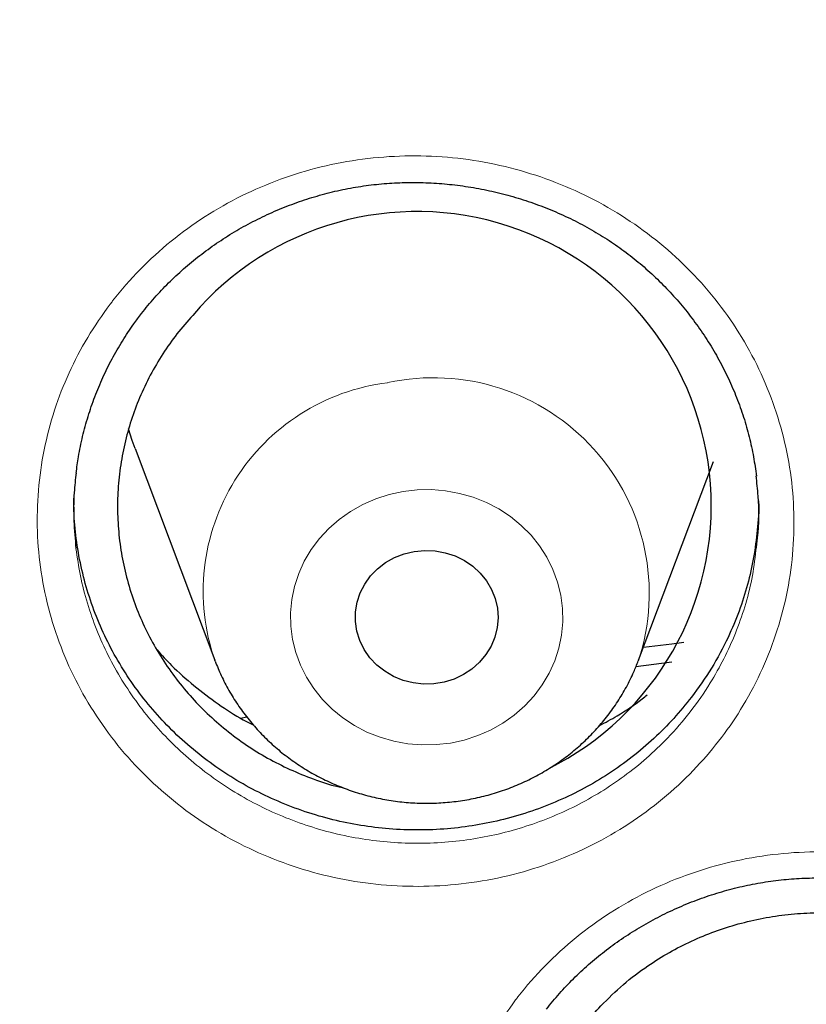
# Model space of a CAD drawing. Header units: millimetres. Extents: x 8 to 830, y 12 to 1725.
# Tile 253 of 256: x 405.11 to 409.52, y 1591.8 to 1597.33. Entities that reach past the tile are written whole.
import ezdxf

# ---------------------------------------------------------------- set-up
doc = ezdxf.new("R2010")
doc.units = ezdxf.units.MM

msp = doc.modelspace()

# ---------------------------------------------------------------- linework, layer by layer
at = {"color": 7, "linetype": 'Continuous', "lineweight": 30}
for p, q in [((405.7545, 1594.9203), (406.2016, 1593.7321)), ((408.5777, 1593.7321), (408.9975, 1594.848)), ((406.2034, 1593.7271), (406.2016, 1593.7321)), ((408.764, 1593.7217), (408.562, 1593.6959)), ((406.3464, 1593.4082), (406.3803, 1593.4157))]:
    msp.add_line(p, q, dxfattribs=at)
at = {"color": 7, "linetype": 'Continuous', "lineweight": 30, "flags": 128}
for points in [[(405.7545, 1594.9203), (405.7387, 1594.9644), (405.7177, 1595.0306)], [(407.3202, 1594.3432), (407.3783, 1594.3487), (407.4366, 1594.3463), (407.494, 1594.3359), (407.5491, 1594.3178), (407.6008, 1594.2923), (407.648, 1594.2601), (407.6897, 1594.2218), (407.725, 1594.1781), (407.7532, 1594.1301), (407.7736, 1594.0788), (407.7858, 1594.0252), (407.7896, 1593.9706), (407.7849, 1593.9159), (407.7717, 1593.8626), (407.7504, 1593.8116), (407.7214, 1593.764), (407.6854, 1593.7209), (407.643, 1593.6832), (407.5952, 1593.6517), (407.5431, 1593.627), (407.4877, 1593.6098), (407.4302, 1593.6003), (407.3718, 1593.5987), (407.3138, 1593.6051), (407.2574, 1593.6194), (407.2039, 1593.6413), (407.1543, 1593.6702), (407.1097, 1593.7056), (407.0711, 1593.7467), (407.0392, 1593.7926), (407.0149, 1593.8424), (406.9985, 1593.895), (406.9905, 1593.9492), (406.991, 1594.004), (406.9999, 1594.0582), (407.0172, 1594.1105), (407.0424, 1594.1599), (407.075, 1594.2054), (407.1144, 1594.2459), (407.1595, 1594.2806), (407.2096, 1594.3087), (407.2636, 1594.3298), (407.3202, 1594.3432)], [(408.6053, 1593.8054), (408.7632, 1593.8254), (408.831, 1593.8337)]]:
    msp.add_lwpolyline(points, dxfattribs=at)
at = {"color": 8, "linetype": 'Continuous', "lineweight": 0, "flags": 128}
msp.add_lwpolyline([(407.257, 1594.6792), (407.3364, 1594.6883), (407.4163, 1594.6896), (407.4959, 1594.6831), (407.5744, 1594.6688), (407.6508, 1594.6468), (407.7244, 1594.6175), (407.7943, 1594.5812), (407.8598, 1594.5382), (407.9201, 1594.489), (407.9746, 1594.4341), (408.0227, 1594.3742), (408.0639, 1594.31), (408.0977, 1594.242), (408.1237, 1594.1711), (408.1417, 1594.098), (408.1514, 1594.0236), (408.1528, 1593.9486), (408.1459, 1593.8739), (408.1306, 1593.8003), (408.1072, 1593.7286), (408.076, 1593.6595), (408.0372, 1593.5939), (407.9914, 1593.5325), (407.939, 1593.4759), (407.8805, 1593.4248), (407.8167, 1593.3796), (407.7481, 1593.341), (407.6757, 1593.3093), (407.6001, 1593.2849), (407.5222, 1593.268), (407.4429, 1593.2589), (407.363, 1593.2576), (407.2834, 1593.2641), (407.2049, 1593.2784), (407.1285, 1593.3004), (407.0549, 1593.3297), (406.985, 1593.366), (406.9195, 1593.409), (406.8592, 1593.4582), (406.8047, 1593.5131), (406.7565, 1593.573), (406.7154, 1593.6372), (406.6816, 1593.7052), (406.6556, 1593.7761), (406.6376, 1593.8492), (406.6279, 1593.9236), (406.6265, 1593.9986), (406.6334, 1594.0733), (406.6487, 1594.1469), (406.672, 1594.2186), (406.7033, 1594.2877), (406.742, 1594.3533), (406.7879, 1594.4147), (406.8403, 1594.4713), (406.8988, 1594.5224), (406.9626, 1594.5676), (407.0311, 1594.6062), (407.1036, 1594.6379), (407.1791, 1594.6623), (407.257, 1594.6792)], dxfattribs=at)
at = {"color": 7, "linetype": 'Continuous', "lineweight": 30}
msp.add_arc((407.3355, 1594.5998), 1.6498, 296.5038, 139.6803, dxfattribs=at)
at = {"color": 8, "linetype": 'Continuous', "lineweight": 0}
for centre, radius, start, end in [((407.3164, 1594.1187), 1.18, 97.0871, 199.1226), ((407.4281, 1594.108), 1.2094, 341.729, 102.2811)]:
    msp.add_arc(centre, radius, start, end, dxfattribs=at)
at = {"color": 7, "linetype": 'Continuous', "lineweight": 30}
for points, knots in [([(444.2802, 1587.295), (444.2671, 1587.3414), (444.2386, 1587.442), (444.1932, 1587.5963), (444.1436, 1587.7628), (444.0898, 1587.9409), (444.0307, 1588.1343), (443.9654, 1588.3433), (443.8938, 1588.5663), (443.8109, 1588.8176), (443.7153, 1589.0986), (443.6053, 1589.4108), (443.4851, 1589.7403), (443.3448, 1590.1109), (443.1816, 1590.5245), (442.9924, 1590.9825), (442.7841, 1591.4634), (442.5555, 1591.9663), (442.3053, 1592.4906), (442.0638, 1592.9722), (441.8361, 1593.4077), (441.6277, 1593.7931), (441.4121, 1594.1783), (441.1956, 1594.5525), (440.9859, 1594.9037), (440.7854, 1595.2302), (440.5948, 1595.5324), (440.4135, 1595.8129), (440.2412, 1596.0737), (440.0786, 1596.3147), (439.9265, 1596.5359), (439.7865, 1596.7359), (439.6592, 1596.915), (439.5451, 1597.0734), (439.4445, 1597.2114), (439.3611, 1597.3245), (439.2939, 1597.4149), (439.2417, 1597.4846), (439.1993, 1597.541), (439.161, 1597.5918), (439.1199, 1597.6459), (439.0704, 1597.7111), (439.0114, 1597.7881), (438.936, 1597.8857), (438.8425, 1598.006), (438.7286, 1598.1507), (438.5994, 1598.3129), (438.4547, 1598.4918), (438.1925, 1598.8113), (437.8167, 1599.2549), (437.3287, 1599.8042), (436.8441, 1600.3256), (436.3642, 1600.8198), (435.8905, 1601.2877), (435.5024, 1601.6556), (435.1977, 1601.9362), (434.969, 1602.1429), (434.7256, 1602.3586), (434.4644, 1602.5853), (434.1642, 1602.8402), (433.8214, 1603.1239), (433.4321, 1603.4365), (433.0141, 1603.7615), (432.5667, 1604.0978), (432.089, 1604.4442), (431.5905, 1604.7921), (431.0718, 1605.1401), (430.5336, 1605.4869), (429.9657, 1605.8376), (429.3672, 1606.1907), (428.801, 1606.5092), (428.2729, 1606.7936), (427.7887, 1607.0446), (427.2931, 1607.2914), (426.7962, 1607.5289), (426.3109, 1607.7514), (425.8422, 1607.9578), (425.3905, 1608.1488), (424.9532, 1608.3266), (424.5056, 1608.5015), (424.0501, 1608.6721), (423.5892, 1608.8371), (423.1508, 1608.9873), (422.7356, 1609.1235), (422.344, 1609.2468), (421.9986, 1609.3512), (421.697, 1609.4392), (421.4365, 1609.513), (421.1934, 1609.5798), (420.9721, 1609.6391), (420.7769, 1609.6901), (420.6193, 1609.7303), (420.496, 1609.7613), (420.4018, 1609.7847), (420.3183, 1609.8051), (420.2393, 1609.8243), (420.1586, 1609.8437), (420.0532, 1609.8688), (419.9129, 1609.9017), (419.7292, 1609.9438), (419.515, 1609.9916), (419.2701, 1610.0446), (418.9944, 1610.102), (418.6877, 1610.1633), (418.3498, 1610.2275), (417.9807, 1610.2938), (417.5802, 1610.3612), (417.1481, 1610.4286), (416.6843, 1610.495), (416.1887, 1610.5591), (415.6612, 1610.6195), (415.0828, 1610.6768), (414.4651, 1610.7274), (413.8229, 1610.7682), (413.1905, 1610.7968), (412.5713, 1610.814), (411.8976, 1610.8208), (411.1734, 1610.8138), (410.4028, 1610.7892), (409.658, 1610.7494), (408.9392, 1610.696), (408.2466, 1610.6307), (407.6492, 1610.5628), (407.1421, 1610.4972), (406.7203, 1610.4373), (406.3105, 1610.3743), (405.9126, 1610.3084), (405.5268, 1610.24), (405.1538, 1610.1697), (404.8244, 1610.1041), (404.5438, 1610.0456), (404.3159, 1609.9964), (404.1152, 1609.9518), (403.9415, 1609.9122), (403.8025, 1609.8798), (403.6949, 1609.8544), (403.6149, 1609.8352), (403.5515, 1609.8199), (403.4997, 1609.8073), (403.4437, 1609.7936), (403.3697, 1609.7754), (403.2716, 1609.7509), (403.1546, 1609.7214), (403.0216, 1609.6873), (402.8731, 1609.6485), (402.7089, 1609.6049), (402.5294, 1609.5562), (402.319, 1609.4979), (402.0757, 1609.4287), (401.7972, 1609.3471), (401.4967, 1609.2563), (401.1744, 1609.1556), (400.8307, 1609.0443), (400.4427, 1608.9141), (400.0183, 1608.7659), (399.5681, 1608.6014), (399.1246, 1608.4325), (398.5802, 1608.2164), (397.9426, 1607.9494), (397.2201, 1607.6268), (396.5269, 1607.2982), (395.8581, 1606.963), (395.2139, 1606.6224), (394.5941, 1606.2779), (394.0029, 1605.9333), (393.4339, 1605.5864), (392.8735, 1605.2296), (392.3091, 1604.8545), (391.7345, 1604.4554), (391.1509, 1604.0315), (390.5597, 1603.5818), (389.9616, 1603.1051), (389.3581, 1602.6004), (388.8428, 1602.1476), (388.4144, 1601.756), (388.0721, 1601.4339), (387.7297, 1601.102), (387.3917, 1600.7645), (387.0658, 1600.4293), (386.7593, 1600.1049), (386.475, 1599.7956), (386.2121, 1599.5023), (385.9698, 1599.2255), (385.7476, 1598.9658), (385.5447, 1598.7238), (385.3607, 1598.4999), (385.1948, 1598.2946), (385.063, 1598.1287), (384.961, 1597.9988), (384.8859, 1597.9024), (384.8211, 1597.8186), (384.7691, 1597.7509), (384.7324, 1597.7029), (384.7044, 1597.6661), (384.6775, 1597.6308), (384.6436, 1597.586), (384.6016, 1597.5303), (384.5449, 1597.4548), (384.4718, 1597.3568), (384.3807, 1597.2334), (384.2763, 1597.0906), (384.1592, 1596.9282), (384.0298, 1596.7464), (383.8915, 1596.5488), (383.7068, 1596.2806), (383.4799, 1595.9428), (383.2131, 1595.532), (382.9142, 1595.0554), (382.5853, 1594.508), (382.2296, 1593.8842), (381.8775, 1593.2314), (381.5492, 1592.5852), (381.2444, 1591.9486), (380.9626, 1591.3248), (380.7297, 1590.7758), (380.5445, 1590.3159), (380.4061, 1589.9592), (380.2797, 1589.6211), (380.1638, 1589.3003), (380.058, 1588.997), (379.9617, 1588.7119), (379.875, 1588.4471), (379.7974, 1588.2028), (379.7286, 1587.9802), (379.6682, 1587.7794), (379.6155, 1587.6), (379.5697, 1587.4411), (379.5418, 1587.3413), (379.5288, 1587.295)], [0, 0, 0, 0, 0.001645, 0.00357, 0.005513, 0.007703, 0.010147, 0.012793, 0.015609, 0.018595, 0.022334, 0.026309, 0.03052, 0.034968, 0.040572, 0.046512, 0.052786, 0.059396, 0.06634, 0.07362, 0.0787, 0.083932, 0.089296, 0.09448, 0.099374, 0.103899, 0.108146, 0.112112, 0.1158, 0.119275, 0.122459, 0.125353, 0.127955, 0.130268, 0.132289, 0.13402, 0.135258, 0.136288, 0.137109, 0.137763, 0.138546, 0.139518, 0.140666, 0.141986, 0.143889, 0.146065, 0.148512, 0.151231, 0.154211, 0.163137, 0.171781, 0.180143, 0.188225, 0.196025, 0.203544, 0.206992, 0.210552, 0.21435, 0.218387, 0.222662, 0.228132, 0.233948, 0.240111, 0.24662, 0.253476, 0.260678, 0.267785, 0.275201, 0.282924, 0.290955, 0.299294, 0.305424, 0.311711, 0.318154, 0.324551, 0.330725, 0.336572, 0.342204, 0.347621, 0.352824, 0.358739, 0.364348, 0.369654, 0.374656, 0.379353, 0.383747, 0.387036, 0.390131, 0.393033, 0.39568, 0.397985, 0.399948, 0.401251, 0.402342, 0.403272, 0.404197, 0.405128, 0.406114, 0.407911, 0.410063, 0.412568, 0.415428, 0.418642, 0.42221, 0.426133, 0.430409, 0.43504, 0.440025, 0.445363, 0.451056, 0.457103, 0.463505, 0.470911, 0.478273, 0.485478, 0.492527, 0.499421, 0.508479, 0.517252, 0.525742, 0.533947, 0.541868, 0.549506, 0.554489, 0.559344, 0.56407, 0.568667, 0.573135, 0.577474, 0.581654, 0.584628, 0.587289, 0.589636, 0.591669, 0.59339, 0.594522, 0.59546, 0.596205, 0.596757, 0.597288, 0.598181, 0.599368, 0.60075, 0.602318, 0.604072, 0.606012, 0.608138, 0.610451, 0.613496, 0.616814, 0.620405, 0.624267, 0.628403, 0.63281, 0.638325, 0.64385, 0.649292, 0.654651, 0.664011, 0.673105, 0.681933, 0.690495, 0.698956, 0.707141, 0.715048, 0.722677, 0.730266, 0.738121, 0.746244, 0.754616, 0.763255, 0.77216, 0.781333, 0.790773, 0.796188, 0.801688, 0.807271, 0.812938, 0.818482, 0.823722, 0.828658, 0.833291, 0.83762, 0.841645, 0.845366, 0.848784, 0.851898, 0.854707, 0.856287, 0.857751, 0.859036, 0.860044, 0.860775, 0.86118, 0.861685, 0.862349, 0.863174, 0.864159, 0.865698, 0.867514, 0.869607, 0.871977, 0.874624, 0.877537, 0.880552, 0.886206, 0.892022, 0.898, 0.906262, 0.914816, 0.923661, 0.932797, 0.940779, 0.948971, 0.95737, 0.962214, 0.966794, 0.971112, 0.975167, 0.979025, 0.982611, 0.985925, 0.988967, 0.991738, 0.994194, 0.99639, 0.998325, 1, 1, 1, 1]), ([(379.3607, 1573.8314), (379.3766, 1573.9616), (379.4114, 1574.2451), (379.4739, 1574.6808), (379.5463, 1575.1387), (379.6262, 1575.5955), (379.7135, 1576.0511), (379.808, 1576.5054), (379.9099, 1576.9583), (380.019, 1577.4098), (380.1353, 1577.8596), (380.2589, 1578.3078), (380.3897, 1578.7542), (380.5276, 1579.1986), (380.6726, 1579.6411), (380.8248, 1580.0814), (380.984, 1580.5196), (381.1502, 1580.9554), (381.3234, 1581.3889), (381.5035, 1581.8199), (381.6906, 1582.2482), (381.8845, 1582.6739), (382.0852, 1583.0968), (382.2927, 1583.5168), (382.507, 1583.9338), (382.7279, 1584.3477), (382.9554, 1584.7585), (383.1895, 1585.166), (383.4301, 1585.5701), (383.6772, 1585.9708), (383.9307, 1586.368), (384.1906, 1586.7615), (384.4567, 1587.1513), (384.7291, 1587.5374), (385.0077, 1587.9195), (385.2923, 1588.2976), (385.583, 1588.6717), (385.8797, 1589.0416), (386.1823, 1589.4073), (386.4908, 1589.7686), (386.805, 1590.1256), (387.1249, 1590.4781), (387.4504, 1590.826), (387.7815, 1591.1692), (388.118, 1591.5078), (388.46, 1591.8416), (388.8073, 1592.1705), (389.1598, 1592.4944), (389.5175, 1592.8133), (389.8803, 1593.1272), (390.248, 1593.4358), (390.6207, 1593.7393), (390.9982, 1594.0374), (391.3805, 1594.3302), (391.7675, 1594.6175), (392.159, 1594.8993), (392.5549, 1595.1756), (392.9553, 1595.4462), (393.36, 1595.7112), (393.7689, 1595.9704), (394.1819, 1596.2238), (394.5989, 1596.4713), (395.0199, 1596.7129), (395.4447, 1596.9485), (395.8732, 1597.1781), (396.3054, 1597.4016), (396.7411, 1597.619), (397.1803, 1597.8302), (397.6228, 1598.0352), (398.0685, 1598.2339), (398.5174, 1598.4262), (398.9694, 1598.6122), (399.4242, 1598.7918), (399.8819, 1598.965), (400.3423, 1599.1316), (400.8054, 1599.2918), (401.271, 1599.4453), (401.739, 1599.5923), (402.2092, 1599.7326), (402.6817, 1599.8663), (403.1563, 1599.9933), (403.6329, 1600.1136), (404.1114, 1600.2271), (404.5916, 1600.3338), (405.0735, 1600.4338), (405.5569, 1600.5269), (406.0418, 1600.6132), (406.528, 1600.6926), (407.0154, 1600.7652), (407.5039, 1600.8308), (407.9935, 1600.8895), (408.4839, 1600.9413), (408.9751, 1600.9862), (409.467, 1601.0241), (409.9594, 1601.0551), (410.4523, 1601.0791), (410.9454, 1601.0962), (411.4389, 1601.1062), (411.9324, 1601.1093), (412.4259, 1601.1054), (412.9193, 1601.0946), (413.4124, 1601.0768), (413.9052, 1601.052), (414.3976, 1601.0202), (414.8894, 1600.9815), (415.3805, 1600.9358), (415.8708, 1600.8833), (416.3603, 1600.8237), (416.8487, 1600.7573), (417.336, 1600.684), (417.822, 1600.6038), (418.3067, 1600.5167), (418.79, 1600.4229), (419.2717, 1600.3221), (419.7517, 1600.2146), (420.23, 1600.1003), (420.7063, 1599.9793), (421.1807, 1599.8516), (421.6529, 1599.7171), (422.1229, 1599.5761), (422.5907, 1599.4283), (423.0559, 1599.274), (423.5187, 1599.1132), (423.9788, 1598.9458), (424.4362, 1598.7719), (424.8907, 1598.5916), (425.3423, 1598.4049), (425.7908, 1598.2118), (426.2362, 1598.0124), (426.6783, 1597.8067), (427.1171, 1597.5948), (427.5524, 1597.3768), (427.9842, 1597.1526), (428.4123, 1596.9223), (428.8366, 1596.686), (429.2572, 1596.4437), (429.6737, 1596.1955), (430.0863, 1595.9415), (430.4947, 1595.6817), (430.8989, 1595.4161), (431.2988, 1595.1448), (431.6943, 1594.8679), (432.0852, 1594.5855), (432.4716, 1594.2975), (432.8534, 1594.0042), (433.2304, 1593.7055), (433.6025, 1593.4014), (433.9697, 1593.0922), (434.3319, 1592.7778), (434.689, 1592.4583), (435.0409, 1592.1338), (435.3876, 1591.8044), (435.729, 1591.4701), (436.0649, 1591.131), (436.3954, 1590.7872), (436.7202, 1590.4388), (437.0395, 1590.0858), (437.3531, 1589.7284), (437.6608, 1589.3665), (437.9627, 1589.0004), (438.2588, 1588.63), (438.5488, 1588.2555), (438.8328, 1587.8769), (439.1106, 1587.4944), (439.3823, 1587.108), (439.6477, 1586.7177), (439.9069, 1586.3238), (440.1597, 1585.9263), (440.406, 1585.5252), (440.6459, 1585.1207), (440.8793, 1584.7128), (441.1061, 1584.3017), (441.3262, 1583.8874), (441.5397, 1583.4701), (441.7465, 1583.0498), (441.9464, 1582.6266), (442.1396, 1582.2006), (442.3259, 1581.772), (442.5052, 1581.3407), (442.6777, 1580.907), (442.8431, 1580.4709), (443.0015, 1580.0325), (443.1528, 1579.5919), (443.2971, 1579.1493), (443.4342, 1578.7046), (443.5642, 1578.258), (443.6869, 1577.8097), (443.8025, 1577.3597), (443.9108, 1576.9081), (444.0118, 1576.455), (444.1056, 1576.0005), (444.192, 1575.5447), (444.2712, 1575.0878), (444.3427, 1574.6298), (444.4021, 1574.211), (444.4344, 1573.9444), (444.4481, 1573.8312)], [0, 0, 0, 0, 0.004388, 0.009555, 0.014723, 0.01989, 0.025057, 0.030224, 0.035392, 0.040559, 0.045726, 0.050893, 0.05606, 0.061228, 0.066395, 0.071562, 0.076729, 0.081896, 0.087063, 0.092229, 0.097396, 0.102563, 0.10773, 0.112897, 0.118063, 0.12323, 0.128396, 0.133563, 0.138729, 0.143896, 0.149062, 0.154229, 0.159395, 0.164561, 0.169727, 0.174894, 0.18006, 0.185226, 0.190392, 0.195558, 0.200724, 0.20589, 0.211055, 0.216221, 0.221387, 0.226553, 0.231718, 0.236884, 0.242049, 0.247215, 0.25238, 0.257546, 0.262711, 0.267877, 0.273042, 0.278207, 0.283372, 0.288538, 0.293703, 0.298868, 0.304033, 0.309198, 0.314363, 0.319528, 0.324693, 0.329858, 0.335023, 0.340188, 0.345353, 0.350518, 0.355682, 0.360847, 0.366012, 0.371177, 0.376341, 0.381506, 0.386671, 0.391835, 0.397, 0.402165, 0.407329, 0.412494, 0.417658, 0.422823, 0.427988, 0.433152, 0.438317, 0.443481, 0.448646, 0.45381, 0.458975, 0.464139, 0.469304, 0.474468, 0.479632, 0.484797, 0.489961, 0.495126, 0.50029, 0.505455, 0.510619, 0.515784, 0.520948, 0.526112, 0.531277, 0.536441, 0.541606, 0.54677, 0.551935, 0.557099, 0.562264, 0.567428, 0.572593, 0.577757, 0.582922, 0.588086, 0.593251, 0.598415, 0.60358, 0.608744, 0.613909, 0.619074, 0.624238, 0.629403, 0.634568, 0.639732, 0.644897, 0.650062, 0.655226, 0.660391, 0.665556, 0.670721, 0.675886, 0.68105, 0.686215, 0.69138, 0.696545, 0.70171, 0.706875, 0.71204, 0.717205, 0.722371, 0.727536, 0.732701, 0.737866, 0.743031, 0.748197, 0.753362, 0.758527, 0.763693, 0.768858, 0.774024, 0.779189, 0.784355, 0.789521, 0.794686, 0.799852, 0.805018, 0.810184, 0.815349, 0.820515, 0.825681, 0.830847, 0.836013, 0.84118, 0.846346, 0.851512, 0.856678, 0.861844, 0.867011, 0.872177, 0.877344, 0.88251, 0.887677, 0.892843, 0.89801, 0.903177, 0.908343, 0.91351, 0.918677, 0.923844, 0.929011, 0.934178, 0.939344, 0.944512, 0.949679, 0.954846, 0.960013, 0.96518, 0.970347, 0.975514, 0.980681, 0.985849, 0.991016, 0.996183, 1, 1, 1, 1]), ([(405.791, 1595.6778), (405.8028, 1595.6926), (405.8382, 1595.7373), (405.9016, 1595.8086), (405.9832, 1595.89), (406.0705, 1595.9668), (406.1631, 1596.0387), (406.2606, 1596.1053), (406.3626, 1596.1662), (406.4684, 1596.221), (406.5775, 1596.2695), (406.6893, 1596.3112), (406.8032, 1596.3461), (406.9184, 1596.3738), (407.0345, 1596.3944), (407.1509, 1596.4076), (407.2678, 1596.4137), (407.3855, 1596.4128), (407.504, 1596.4048), (407.6229, 1596.3898), (407.7413, 1596.3677), (407.8587, 1596.3386), (407.974, 1596.3027), (408.0867, 1596.2601), (408.1959, 1596.2112), (408.3009, 1596.1563), (408.4012, 1596.0957), (408.4965, 1596.0297), (408.5872, 1595.9581), (408.6734, 1595.8808), (408.7552, 1595.798), (408.8321, 1595.7098), (408.9037, 1595.6168), (408.9695, 1595.5194), (409.0292, 1595.418), (409.0822, 1595.3134), (409.1284, 1595.2061), (409.1674, 1595.0966), (409.199, 1594.9856), (409.2233, 1594.8752), (409.2332, 1594.8014), (409.2381, 1594.7653)], [0, 0, 0, 0, 0.012777, 0.038361, 0.064064, 0.089939, 0.115966, 0.142113, 0.168343, 0.194613, 0.220864, 0.247044, 0.273108, 0.299018, 0.324744, 0.350255, 0.37564, 0.401234, 0.427104, 0.453201, 0.479469, 0.50584, 0.532244, 0.558585, 0.584793, 0.610805, 0.636573, 0.662068, 0.687472, 0.713111, 0.738979, 0.765045, 0.791271, 0.81761, 0.844015, 0.870431, 0.896797, 0.923072, 0.949222, 0.975223, 1, 1, 1, 1]), ([(405.4244, 1594.7826), (405.4283, 1594.8132), (405.4371, 1594.8821), (405.4596, 1594.9882), (405.4901, 1595.1006), (405.528, 1595.211), (405.5728, 1595.3186), (405.6242, 1595.4229), (405.6822, 1595.5234), (405.7383, 1595.6082), (405.7763, 1595.6584), (405.791, 1595.6778)], [0, 0, 0, 0, 0.094929, 0.214046, 0.333427, 0.452815, 0.571941, 0.690608, 0.808655, 0.925968, 1, 1, 1, 1]), ([(406.0776, 1595.6673), (406.0476, 1595.633), (405.9875, 1595.5643), (405.9085, 1595.4516), (405.8381, 1595.3321), (405.7788, 1595.2069), (405.7308, 1595.0782), (405.6944, 1594.9466), (405.6694, 1594.8112), (405.6564, 1594.6744), (405.6554, 1594.5372), (405.6662, 1594.4013), (405.6891, 1594.2651), (405.7238, 1594.1317), (405.7699, 1594.0019), (405.8267, 1593.8769), (405.8949, 1593.7556), (405.9735, 1593.6404), (406.0615, 1593.5325), (406.1579, 1593.4324), (406.2638, 1593.3397), (406.3773, 1593.256), (406.4972, 1593.1821), (406.6224, 1593.1182), (406.7542, 1593.0651), (406.8554, 1593.031), (406.9133, 1593.0182), (406.9243, 1593.0158)], [0, 0, 0, 0, 0.040657, 0.081313, 0.122998, 0.16499, 0.205689, 0.246674, 0.287986, 0.329976, 0.370657, 0.411842, 0.453028, 0.495037, 0.53587, 0.576704, 0.618121, 0.660142, 0.70097, 0.741799, 0.783211, 0.825227, 0.865931, 0.906921, 0.948239, 0.990236, 1, 1, 1, 1]), ([(405.4241, 1594.7847), (405.42, 1594.7477), (405.4099, 1594.6578), (405.4089, 1594.5154), (405.4186, 1594.411), (405.4233, 1594.3596)], [0, 0, 0, 0, 0.26237, 0.636954, 1, 1, 1, 1]), ([(409.2353, 1594.3493), (409.2389, 1594.3727), (409.2544, 1594.4732), (409.2536, 1594.614), (409.2409, 1594.7295), (409.2367, 1594.7673)], [0, 0, 0, 0, 0.169206, 0.727986, 1, 1, 1, 1]), ([(408.8743, 1593.525), (408.8417, 1593.4847), (408.7763, 1593.4037), (408.6643, 1593.292), (408.5423, 1593.1879), (408.4114, 1593.0944), (408.2736, 1593.0125), (408.1297, 1592.9425), (407.9785, 1592.8838), (407.8231, 1592.8378), (407.6648, 1592.8046), (407.5052, 1592.7848), (407.3428, 1592.7778), (407.1807, 1592.7841), (407.0202, 1592.8035), (406.863, 1592.8356), (406.7074, 1592.8808), (406.5565, 1592.9383), (406.4113, 1593.0079), (406.2732, 1593.0884), (406.1412, 1593.1809), (406.0181, 1593.2835), (405.9045, 1593.3955), (405.8017, 1593.5155), (405.7086, 1593.6447), (405.6273, 1593.7807), (405.5584, 1593.9226), (405.5022, 1594.0687), (405.4584, 1594.2204), (405.4285, 1594.3747), (405.4123, 1594.5159), (405.412, 1594.6046), (405.4119, 1594.6418)], [0, 0, 0, 0, 0.033113, 0.066458, 0.100525, 0.13484, 0.168093, 0.201585, 0.235439, 0.269787, 0.302983, 0.336417, 0.37009, 0.404335, 0.437458, 0.470813, 0.504406, 0.538565, 0.571784, 0.605237, 0.638929, 0.673192, 0.706417, 0.739876, 0.773573, 0.80784, 0.841104, 0.874602, 0.908369, 0.942687, 0.975921, 1, 1, 1, 1]), ([(409.2503, 1594.626), (409.2504, 1594.6246), (409.2539, 1594.57), (409.244, 1594.4638), (409.2249, 1594.3087), (409.1902, 1594.1567), (409.1427, 1594.0065), (409.0765, 1593.849), (408.9899, 1593.6856), (408.9129, 1593.5787), (408.8743, 1593.525)], [0, 0, 0, 0, 0.003779, 0.138847, 0.269637, 0.401337, 0.534004, 0.668907, 0.833536, 1, 1, 1, 1]), ([(405.8778, 1593.79), (405.9045, 1593.7607), (405.969, 1593.6902), (406.0837, 1593.5886), (406.2182, 1593.4871), (406.3312, 1593.4132), (406.4002, 1593.3778), (406.4201, 1593.3677)], [0, 0, 0, 0, 0.172465, 0.416722, 0.664535, 0.903786, 1, 1, 1, 1]), ([(406.2038, 1593.727), (406.2146, 1593.7001), (406.2371, 1593.6441), (406.2797, 1593.5627), (406.3292, 1593.4826), (406.3851, 1593.4064), (406.447, 1593.3346), (406.5143, 1593.2674), (406.5869, 1593.2054), (406.6643, 1593.149), (406.7459, 1593.0983), (406.8315, 1593.0539), (406.9204, 1593.0158), (407.0121, 1592.9844), (407.1062, 1592.9599), (407.202, 1592.9425), (407.299, 1592.9321), (407.3966, 1592.929), (407.4942, 1592.9331), (407.5912, 1592.9445), (407.6871, 1592.9631), (407.7812, 1592.9888), (407.8731, 1593.0213), (407.962, 1593.0607), (408.0475, 1593.1065), (408.1291, 1593.1586), (408.2063, 1593.2166), (408.2785, 1593.2801), (408.3454, 1593.3488), (408.4066, 1593.4223), (408.4616, 1593.5), (408.51, 1593.5816), (408.5485, 1593.658), (408.5677, 1593.7081), (408.5757, 1593.7289)], [0, 0, 0, 0, 0.028962, 0.060154, 0.091384, 0.122659, 0.153984, 0.185363, 0.216798, 0.248289, 0.279836, 0.311436, 0.343087, 0.374785, 0.406525, 0.438302, 0.47011, 0.501944, 0.533798, 0.565663, 0.597533, 0.6294, 0.661258, 0.693098, 0.724914, 0.756698, 0.788443, 0.820143, 0.851793, 0.883387, 0.914922, 0.946397, 0.977813, 1, 1, 1, 1]), ([(408.3575, 1593.3653), (408.391, 1593.3834), (408.4743, 1593.4285), (408.5638, 1593.487), (408.6168, 1593.5301), (408.626, 1593.5376)], [0, 0, 0, 0, 0.356327, 0.88837, 1, 1, 1, 1]), ([(408.0613, 1591.7749), (408.0731, 1591.7898), (408.1084, 1591.8343), (408.1718, 1591.9055), (408.2532, 1591.9867), (408.3404, 1592.0634), (408.4329, 1592.1352), (408.5303, 1592.2018), (408.6322, 1592.2627), (408.7379, 1592.3176), (408.8469, 1592.3662), (408.9586, 1592.4081), (409.0724, 1592.4431), (409.1876, 1592.471), (409.3036, 1592.4918), (409.42, 1592.5054), (409.5369, 1592.5118), (409.6545, 1592.5112), (409.7729, 1592.5036), (409.8917, 1592.489), (410.0102, 1592.4673), (410.1274, 1592.4387), (410.2428, 1592.4033), (410.3554, 1592.3612), (410.4645, 1592.3129), (410.5695, 1592.2585), (410.6698, 1592.1985), (410.765, 1592.133), (410.8556, 1592.062), (410.9418, 1591.9854), (411.0236, 1591.9032), (411.1005, 1591.8157), (411.1721, 1591.7233), (411.2379, 1591.6265), (411.2975, 1591.5259), (411.3505, 1591.4219), (411.3966, 1591.3152), (411.4357, 1591.2064), (411.4672, 1591.096), (411.4915, 1590.9861), (411.5014, 1590.9126), (411.5063, 1590.8766)], [0, 0, 0, 0, 0.012781, 0.038365, 0.064068, 0.089943, 0.115968, 0.142113, 0.168342, 0.194611, 0.220861, 0.24704, 0.273104, 0.299014, 0.32474, 0.350251, 0.375632, 0.401225, 0.427092, 0.453188, 0.479453, 0.505821, 0.532221, 0.558557, 0.584757, 0.610763, 0.636522, 0.66201, 0.687406, 0.71304, 0.738904, 0.764968, 0.791191, 0.81753, 0.843934, 0.870348, 0.896713, 0.922987, 0.949134, 0.975131, 1, 1, 1, 1]), ([(408.3662, 1591.7937), (408.3356, 1591.7601), (408.2745, 1591.6927), (408.1936, 1591.582), (408.1212, 1591.4642), (408.0598, 1591.3408), (408.0097, 1591.2136), (407.971, 1591.0834), (407.9436, 1590.9492), (407.9282, 1590.8136), (407.9247, 1590.6773), (407.9331, 1590.5421), (407.9535, 1590.4065), (407.9909, 1590.2518), (408.053, 1590.0798), (408.137, 1589.9165), (408.2259, 1589.7818), (408.3117, 1589.6733), (408.4061, 1589.5725), (408.51, 1589.4788), (408.6217, 1589.394), (408.74, 1589.3188), (408.8637, 1589.2537), (408.994, 1589.1983), (409.1284, 1589.1538), (409.2659, 1589.1204), (409.4049, 1589.0984), (409.5468, 1589.0875), (409.6886, 1589.0883), (409.8297, 1589.1005), (409.9683, 1589.1239), (410.1058, 1589.1588), (410.2392, 1589.2046), (410.3681, 1589.261), (410.4907, 1589.3272), (410.6083, 1589.4038), (410.7183, 1589.4895), (410.8204, 1589.5838), (410.9132, 1589.6853), (410.9978, 1589.7951), (411.072, 1589.9111), (411.1357, 1590.0325), (411.1884, 1590.1579), (411.2303, 1590.2885), (411.2605, 1590.4218), (411.2788, 1590.557), (411.2853, 1590.6922), (411.2798, 1590.829), (411.2595, 1590.9866), (411.2166, 1591.1639), (411.1509, 1591.3347), (411.0772, 1591.4777), (411.0037, 1591.5942), (410.9208, 1591.7039), (410.8277, 1591.8076), (410.7259, 1591.9032), (410.6163, 1591.99), (410.5004, 1592.0672), (410.3768, 1592.1355), (410.2481, 1592.1932), (410.1149, 1592.2403), (409.979, 1592.2763), (409.8391, 1592.3015), (409.6979, 1592.315), (409.5562, 1592.3171), (409.4158, 1592.3078), (409.2752, 1592.2871), (409.1375, 1592.255), (409.0031, 1592.2119), (408.874, 1592.1584), (408.7485, 1592.0942), (408.6199, 1592.0137), (408.4894, 1591.9154), (408.4074, 1591.8344), (408.3662, 1591.7937)], [0, 0, 0, 0, 0.013235, 0.02647, 0.040039, 0.053708, 0.066957, 0.080299, 0.093747, 0.107416, 0.120657, 0.134063, 0.147469, 0.161142, 0.181006, 0.201187, 0.214863, 0.228151, 0.241439, 0.254917, 0.268591, 0.281839, 0.29518, 0.308628, 0.322297, 0.335538, 0.348926, 0.362314, 0.375976, 0.389213, 0.402596, 0.415979, 0.429636, 0.442872, 0.456255, 0.469637, 0.483293, 0.496533, 0.509918, 0.523304, 0.536963, 0.550209, 0.563548, 0.576993, 0.590659, 0.603898, 0.617303, 0.630707, 0.644379, 0.664242, 0.684423, 0.698099, 0.711388, 0.724677, 0.738155, 0.751831, 0.765069, 0.778471, 0.791874, 0.805544, 0.818788, 0.832178, 0.845567, 0.859232, 0.87247, 0.885854, 0.899238, 0.912896, 0.926132, 0.939514, 0.952896, 0.966552, 0.983184, 1, 1, 1, 1])]:
    msp.add_open_spline(points, degree=3, knots=knots, dxfattribs=at)
at = {"color": 8, "linetype": 'Continuous', "lineweight": 0}
for points, knots in [([(411.9045, 1610.7499), (411.4139, 1610.7441), (410.4326, 1610.7324), (408.9635, 1610.6379), (407.5001, 1610.4872), (406.0453, 1610.2752), (404.6103, 1610.0053), (403.1978, 1609.6788), (401.8101, 1609.2978), (400.4412, 1608.8609), (399.0854, 1608.3659), (397.746, 1607.8127), (396.4259, 1607.2012), (395.1357, 1606.5357), (393.878, 1605.8177), (392.6624, 1605.0531), (391.4906, 1604.2444), (390.3639, 1603.3941), (389.2774, 1602.4989), (388.2267, 1601.5549), (387.2149, 1600.5629), (386.2447, 1599.5239), (385.3242, 1598.446), (384.4551, 1597.331), (383.6439, 1596.1882), (382.8912, 1595.0203), (382.1971, 1593.8302), (381.5583, 1592.6131), (380.973, 1591.3637), (380.4415, 1590.0842), (379.974, 1588.7748), (379.6717, 1587.8443), (379.5437, 1587.3469), (379.5309, 1587.297)], [0, 0, 0, 0, 0.0334478, 0.0668955, 0.1003433, 0.1337911, 0.1672388, 0.2000894, 0.23294, 0.2657906, 0.2986412, 0.3320889, 0.3655367, 0.3989845, 0.4324323, 0.46588, 0.4987306, 0.5315812, 0.5644318, 0.5972824, 0.6307301, 0.6641779, 0.6976257, 0.7310734, 0.7645212, 0.7973718, 0.8302224, 0.8630729, 0.8959235, 0.9293713, 0.9628191, 0.9962668, 1, 1, 1, 1]), ([(377.0618, 1573.0598), (377.0748, 1573.2611), (377.1186, 1573.942), (377.2643, 1575.0973), (377.4967, 1576.5224), (377.798, 1577.9277), (378.161, 1579.3111), (378.585, 1580.6702), (379.0711, 1582.011), (379.6218, 1583.3387), (380.2374, 1584.6506), (380.9178, 1585.9434), (381.6582, 1587.207), (382.4571, 1588.4388), (383.3079, 1589.6293), (384.2077, 1590.777), (385.1538, 1591.8805), (386.1498, 1592.9446), (387.2002, 1593.9736), (388.304, 1594.9646), (389.46, 1595.9147), (390.6594, 1596.8163), (391.9, 1597.6675), (393.1716, 1598.4619), (394.4711, 1599.1992), (395.7952, 1599.879), (397.1494, 1600.5045), (398.5396, 1601.078), (399.9635, 1601.5973), (401.4191, 1602.0601), (402.895, 1602.4624), (404.3883, 1602.8034), (405.8872, 1603.0807), (407.3885, 1603.2956), (408.8891, 1603.4473), (410.3954, 1603.5424), (411.4015, 1603.5542), (411.9045, 1603.5601)], [0, 0, 0, 0, 0.0122926, 0.041589, 0.0708854, 0.1001817, 0.128955, 0.1577283, 0.1865016, 0.2152749, 0.2445713, 0.2738677, 0.303164, 0.3324604, 0.3617568, 0.3905301, 0.4193034, 0.4480767, 0.47685, 0.5061463, 0.5354427, 0.564739, 0.5940354, 0.6233318, 0.6521051, 0.6808784, 0.7096517, 0.738425, 0.7677213, 0.7970177, 0.8263141, 0.8556104, 0.8849068, 0.9136801, 0.9424534, 0.9712267, 1, 1, 1, 1]), ([(411.9045, 1602.1384), (411.4079, 1602.1325), (410.4148, 1602.1207), (408.9279, 1602.0251), (407.4468, 1601.8726), (405.9744, 1601.658), (404.522, 1601.3848), (403.0924, 1601.0544), (401.6879, 1600.6687), (400.3024, 1600.2266), (398.9303, 1599.7256), (397.5746, 1599.1657), (396.2385, 1598.5467), (394.9327, 1597.8732), (393.6598, 1597.1465), (392.4295, 1596.3727), (391.2435, 1595.5542), (390.1031, 1594.6936), (389.0035, 1593.7876), (387.9401, 1592.8322), (386.916, 1591.8281), (385.9341, 1590.7766), (385.0025, 1589.6855), (384.1228, 1588.5571), (383.3018, 1587.4004), (382.54, 1586.2184), (381.8375, 1585.0139), (381.191, 1583.7821), (380.5983, 1582.5176), (380.0617, 1581.2223), (379.5835, 1579.8983), (379.1678, 1578.5558), (378.8154, 1577.1975), (378.5287, 1575.8341), (378.3069, 1574.4685), (378.1492, 1573.1035), (378.0544, 1571.7333), (378.0226, 1570.3523), (378.0552, 1568.9629), (378.1534, 1567.568), (378.317, 1566.1784), (378.5454, 1564.797), (378.8367, 1563.4344), (379.1888, 1562.0932), (379.5999, 1560.7754), (380.0712, 1559.4755), (380.6051, 1558.1882), (381.2019, 1556.9163), (381.8617, 1555.6628), (382.5795, 1554.4377), (383.3541, 1553.2435), (384.179, 1552.0892), (385.0514, 1550.9765), (385.9686, 1549.9066), (386.9343, 1548.8749), (387.9527, 1547.8773), (389.0228, 1546.9165), (390.1437, 1545.9953), (391.3066, 1545.1212), (392.5093, 1544.2959), (393.7422, 1543.5256), (395.0021, 1542.8108), (396.2859, 1542.1517), (397.5989, 1541.5453), (398.9467, 1540.9892), (400.3273, 1540.4858), (401.7385, 1540.0371), (403.1694, 1539.6471), (404.6173, 1539.3164), (406.0705, 1539.0475), (407.526, 1538.8394), (408.981, 1538.6914), (410.4414, 1538.6025), (411.9134, 1538.5727), (413.3942, 1538.6033), (414.8811, 1538.6954), (416.3622, 1538.8488), (417.8346, 1539.0632), (419.2869, 1539.3364), (420.7165, 1539.6668), (422.1211, 1540.0525), (423.5066, 1540.4947), (424.8787, 1540.9956), (426.2344, 1541.5555), (427.5705, 1542.1745), (428.8762, 1542.848), (430.1492, 1543.5747), (431.3795, 1544.3486), (432.5655, 1545.1671), (433.7058, 1546.0276), (434.8055, 1546.9336), (435.8688, 1547.889), (436.8929, 1548.8931), (437.8748, 1549.9446), (438.8065, 1551.0357), (439.6861, 1552.1641), (440.5071, 1553.3208), (441.269, 1554.5028), (441.9715, 1555.7073), (442.6179, 1556.9391), (443.2106, 1558.2036), (443.7472, 1559.4989), (444.2255, 1560.8229), (444.6412, 1562.1654), (444.9936, 1563.5237), (445.2803, 1564.8871), (445.5021, 1566.2527), (445.6598, 1567.6178), (445.7545, 1568.9879), (445.7863, 1570.3689), (445.7538, 1571.7583), (445.6555, 1573.1532), (445.492, 1574.5428), (445.2635, 1575.9243), (444.9723, 1577.2868), (444.6202, 1578.6281), (444.2091, 1579.9458), (443.7378, 1581.2457), (443.2038, 1582.533), (442.6071, 1583.8049), (441.9473, 1585.0584), (441.2294, 1586.2835), (440.4549, 1587.4778), (439.63, 1588.632), (438.7576, 1589.7447), (437.8403, 1590.8146), (436.8747, 1591.8463), (435.8563, 1592.8439), (434.7861, 1593.8047), (433.6653, 1594.726), (432.5024, 1595.6), (431.2997, 1596.4253), (430.0668, 1597.1956), (428.8069, 1597.9104), (427.5231, 1598.5695), (426.2101, 1599.1759), (424.8623, 1599.732), (423.4817, 1600.2354), (422.0705, 1600.6841), (420.6395, 1601.0741), (419.1917, 1601.4048), (417.7385, 1601.6737), (416.283, 1601.882), (414.828, 1602.0291), (413.3676, 1602.1213), (412.3922, 1602.1327), (411.9045, 1602.1384)], [0, 0, 0, 0, 0.007, 0.014, 0.021, 0.028, 0.035, 0.041875, 0.04875, 0.055625, 0.0625, 0.0695, 0.0765, 0.0835, 0.0905, 0.0975, 0.104375, 0.11125, 0.118125, 0.125, 0.132, 0.139, 0.146, 0.153, 0.16, 0.166875, 0.17375, 0.180625, 0.1875, 0.1945, 0.2015, 0.2085, 0.2155, 0.2225, 0.229375, 0.23625, 0.243125, 0.25, 0.257, 0.264, 0.271, 0.278, 0.285, 0.291875, 0.29875, 0.305625, 0.3125, 0.3195, 0.3265, 0.3335, 0.3405, 0.3475, 0.354375, 0.36125, 0.368125, 0.375, 0.382, 0.389, 0.396, 0.403, 0.41, 0.416875, 0.42375, 0.430625, 0.4375, 0.4445, 0.4515, 0.4585, 0.4655, 0.4725, 0.479375, 0.48625, 0.493125, 0.5, 0.507, 0.514, 0.521, 0.528, 0.535, 0.541875, 0.54875, 0.555625, 0.5625, 0.5695, 0.5765, 0.5835, 0.5905, 0.5975, 0.604375, 0.61125, 0.618125, 0.625, 0.632, 0.639, 0.646, 0.653, 0.66, 0.666875, 0.67375, 0.680625, 0.6875, 0.6945, 0.7015, 0.7085, 0.7155, 0.7225, 0.729375, 0.73625, 0.743125, 0.75, 0.757, 0.764, 0.771, 0.778, 0.785, 0.791875, 0.79875, 0.805625, 0.8125, 0.8195, 0.8265, 0.8335, 0.8405, 0.8475, 0.854375, 0.86125, 0.868125, 0.875, 0.882, 0.889, 0.896, 0.903, 0.91, 0.916875, 0.92375, 0.930625, 0.9375, 0.9445, 0.9515, 0.9585, 0.9655, 0.9725, 0.979375, 0.98625, 0.993125, 1, 1, 1, 1]), ([(405.6145, 1595.7299), (405.6193, 1595.7361), (405.6713, 1595.8041), (405.7796, 1595.9275), (405.9532, 1596.0859), (406.1441, 1596.2246), (406.3501, 1596.3411), (406.5683, 1596.4345), (406.7958, 1596.504), (407.0299, 1596.5476), (407.2675, 1596.5658), (407.506, 1596.5586), (407.7424, 1596.5251), (407.9736, 1596.4663), (408.1966, 1596.3832), (408.4083, 1596.2762), (408.6063, 1596.1475), (408.7887, 1595.9983), (408.9524, 1595.8296), (409.0961, 1595.6444), (409.2175, 1595.445), (409.3144, 1595.2337), (409.3866, 1595.0135), (409.4332, 1594.7869), (409.4525, 1594.5565), (409.4451, 1594.3253), (409.4113, 1594.0965), (409.3503, 1593.8731), (409.264, 1593.6577), (409.1561, 1593.458), (409.0294, 1593.276), (408.8837, 1593.1076), (408.7152, 1592.9516), (408.5252, 1592.8112), (408.3201, 1592.6925), (408.1025, 1592.5977), (407.8757, 1592.5267), (407.6418, 1592.4805), (407.4037, 1592.4606), (407.1647, 1592.4664), (406.9278, 1592.4977), (406.6963, 1592.5551), (406.4729, 1592.6367), (406.26, 1592.7417), (406.0608, 1592.8696), (405.8773, 1593.018), (405.7119, 1593.1851), (405.5673, 1593.3694), (405.4448, 1593.5679), (405.3456, 1593.7783), (405.272, 1593.9983), (405.2241, 1594.2248), (405.2026, 1594.4549), (405.2086, 1594.6856), (405.2407, 1594.9141), (405.2984, 1595.1353), (405.3812, 1595.3461), (405.4842, 1595.546), (405.5711, 1595.6686), (405.6145, 1595.7299)], [0, 0, 0, 0, 0.0018184, 0.0197327, 0.0377046, 0.0556193, 0.0734966, 0.0914314, 0.1093091, 0.1271396, 0.1450273, 0.1628588, 0.180723, 0.1986446, 0.2165091, 0.2343315, 0.25221, 0.2700318, 0.2879294, 0.3058842, 0.3237819, 0.34166, 0.3595947, 0.3774725, 0.3954005, 0.4133859, 0.4313143, 0.4492374, 0.4672181, 0.4851416, 0.5017556, 0.5183693, 0.5363092, 0.5543055, 0.5722428, 0.5901003, 0.608014, 0.6258702, 0.6437539, 0.6616949, 0.6795784, 0.6974168, 0.7153118, 0.7331502, 0.7510208, 0.7689484, 0.786819, 0.8046982, 0.8226343, 0.8405134, 0.8584169, 0.8763772, 0.89428, 0.9121665, 0.9301087, 0.9479931, 0.9653119, 0.9826819, 1, 1, 1, 1]), ([(405.4233, 1594.3596), (405.4308, 1594.3081), (405.4459, 1594.2046), (405.4858, 1594.0513), (405.5378, 1593.9019), (405.6028, 1593.7577), (405.6793, 1593.6201), (405.7685, 1593.4877), (405.8684, 1593.3636), (405.9788, 1593.2481), (406.0979, 1593.1426), (406.2271, 1593.046), (406.3636, 1592.9607), (406.5069, 1592.887), (406.655, 1592.8254), (406.8094, 1592.7755), (406.9671, 1592.7386), (407.1276, 1592.7147), (407.2885, 1592.704), (407.4515, 1592.7064), (407.613, 1592.722), (407.7723, 1592.7511), (407.9273, 1592.7926), (408.0798, 1592.8471), (408.2266, 1592.9136), (408.3665, 1592.9919), (408.4989, 1593.0812), (408.6244, 1593.1821), (408.7498, 1593.3019), (408.8709, 1593.4419), (408.9749, 1593.5921), (409.0579, 1593.7402), (409.1228, 1593.8832), (409.1748, 1594.0326), (409.2165, 1594.188), (409.229, 1594.2952), (409.2353, 1594.3493)], [0, 0, 0, 0, 0.0287758, 0.0578616, 0.0873689, 0.1159107, 0.1448056, 0.1737005, 0.2031703, 0.2316968, 0.2605767, 0.2894568, 0.3189127, 0.3473898, 0.3762193, 0.4050493, 0.4344531, 0.4629957, 0.4918951, 0.5207949, 0.5502746, 0.5787835, 0.6076472, 0.6365112, 0.6659485, 0.6945725, 0.7231971, 0.7525571, 0.7821311, 0.8177423, 0.8537495, 0.8823573, 0.9111658, 0.9402857, 0.9698318, 1, 1, 1, 1]), ([(407.8885, 1591.8273), (407.8926, 1591.8326), (407.9438, 1591.8994), (408.0511, 1592.0216), (408.2244, 1592.1798), (408.415, 1592.3184), (408.6208, 1592.4349), (408.8387, 1592.5285), (409.0659, 1592.5983), (409.2999, 1592.6424), (409.5374, 1592.6612), (409.7758, 1592.6548), (410.0121, 1592.622), (410.2432, 1592.5642), (410.4662, 1592.4821), (410.6778, 1592.3762), (410.8757, 1592.2486), (411.0581, 1592.1006), (411.2218, 1591.9332), (411.3654, 1591.7493), (411.4868, 1591.5512), (411.5838, 1591.3413), (411.656, 1591.1225), (411.7027, 1590.8972), (411.7221, 1590.6681), (411.7149, 1590.4382), (411.6813, 1590.2105), (411.6206, 1589.9881), (411.5346, 1589.7737), (411.4269, 1589.5747), (411.3006, 1589.3934), (411.1554, 1589.2254), (410.9872, 1589.0697), (410.7974, 1588.9294), (410.5926, 1588.8106), (410.3752, 1588.7156), (410.1485, 1588.6443), (409.9148, 1588.5976), (409.6769, 1588.5771), (409.4379, 1588.5821), (409.2011, 1588.6127), (408.9697, 1588.6691), (408.7464, 1588.7497), (408.5336, 1588.8537), (408.3344, 1588.9804), (408.151, 1589.1277), (407.9856, 1589.2935), (407.8411, 1589.4765), (407.7185, 1589.6737), (407.6193, 1589.8827), (407.5457, 1590.1014), (407.4977, 1590.3265), (407.4761, 1590.5552), (407.4819, 1590.7847), (407.5138, 1591.0121), (407.5713, 1591.2326), (407.6542, 1591.4432), (407.7576, 1591.6433), (407.8449, 1591.766), (407.8885, 1591.8273)], [0, 0, 0, 0, 0.00155, 0.019465, 0.037437, 0.055352, 0.073237, 0.091179, 0.109064, 0.126904, 0.144802, 0.162643, 0.180517, 0.198447, 0.216321, 0.234147, 0.252029, 0.269855, 0.287749, 0.305701, 0.323596, 0.341465, 0.359392, 0.377261, 0.395178, 0.413154, 0.431072, 0.448987, 0.46696, 0.484876, 0.501479, 0.518082, 0.53603, 0.554035, 0.571981, 0.589848, 0.607771, 0.625636, 0.643531, 0.661483, 0.679377, 0.697222, 0.715124, 0.732969, 0.750842, 0.768771, 0.786643, 0.804517, 0.822448, 0.840322, 0.858216, 0.876166, 0.894059, 0.911936, 0.929868, 0.947742, 0.965144, 0.982599, 1, 1, 1, 1])]:
    msp.add_open_spline(points, degree=3, knots=knots, dxfattribs=at)

doc.saveas('drawing.dxf')
